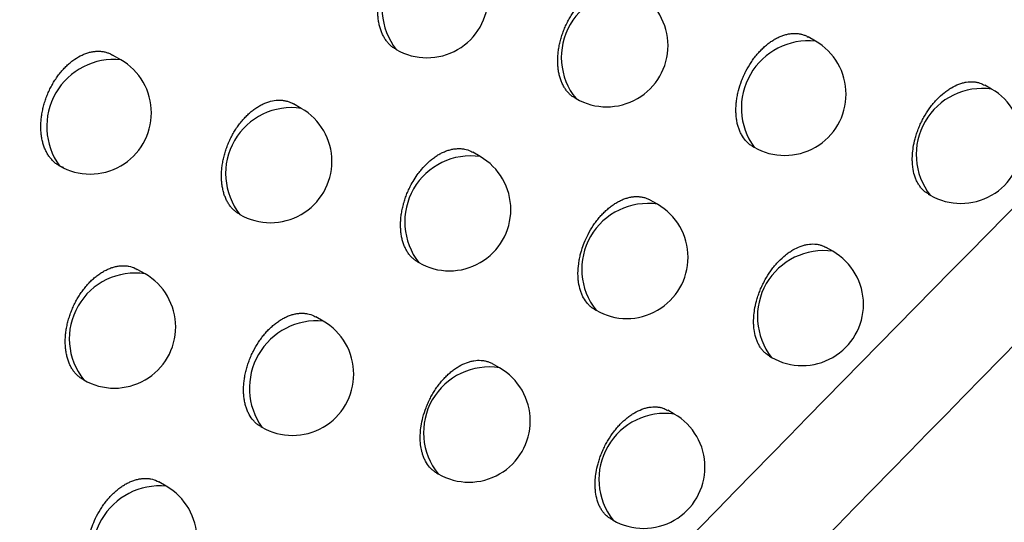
# Model space of a CAD drawing. Header units: millimetres. Extents: x -0.41 to 0.79, y -0.23 to 0.59.
# Tile 36 of 83: x 0.60861 to 0.61664, y -0.10004 to -0.09593. Entities that reach past the tile are written whole.
import ezdxf

# ---------------------------------------------------------------- set-up
doc = ezdxf.new("R2010")
doc.units = ezdxf.units.MM

msp = doc.modelspace()

# ---------------------------------------------------------------- linework, layer by layer
at = {"color": 7, "linetype": 'Continuous', "lineweight": 25}
for p, q in [((0.6150993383, -0.096109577), (0.6150406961, -0.0960757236)), ((0.6094346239, -0.0962616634), (0.6093677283, -0.0962230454)), ((0.6165361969, -0.096501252), (0.6164808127, -0.0964692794)), ((0.6131372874, -0.0965732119), (0.6131474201, -0.0965790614)), ((0.6109062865, -0.0966583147), (0.6108423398, -0.0966213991)), ((0.6145862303, -0.0969680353), (0.6145993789, -0.0969756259)), ((0.6123654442, -0.0970514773), (0.6123045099, -0.0970163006)), ((0.6160200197, -0.0973579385), (0.6160362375, -0.0973673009)), ((0.6138109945, -0.0974405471), (0.6137531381, -0.0974071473)), ((0.6152417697, -0.0978248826), (0.6151870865, -0.0977933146)), ((0.6118545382, -0.0979112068), (0.6118654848, -0.0979175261)), ((0.6096322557, -0.0980088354), (0.6095692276, -0.0979724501)), ((0.6110848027, -0.0983944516), (0.6110247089, -0.0983597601)), ((0.613297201, -0.0982986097), (0.6133110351, -0.0983065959)), ((0.6147249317, -0.0986811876), (0.6147418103, -0.0986909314)), ((0.6125240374, -0.0987761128), (0.6124669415, -0.098743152)), ((0.6091233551, -0.0988697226), (0.6091322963, -0.0988748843)), ((0.6139488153, -0.099153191), (0.6138948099, -0.0991220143)), ((0.6105731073, -0.0992537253), (0.6105848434, -0.0992605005)), ((0.6120095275, -0.0996337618), (0.6120240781, -0.0996421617)), ((0.6098054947, -0.0997419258), (0.6097462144, -0.099707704)), ((0.6134313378, -0.1000091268), (0.613448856, -0.1000192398))]:
    msp.add_line(p, q, dxfattribs=at)
at = {"color": 9, "linetype": 'Continuous', "lineweight": 25}
for centre, radius, start, end in [((0.6121039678, -0.0958447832), 0.0005381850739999, 81.7157225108, 218.2896540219), ((0.6135625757, -0.096241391), 0.0005351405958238, 80.8818912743, 219.1234852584), ((0.6150436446, -0.0966547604), 0.0005480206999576, 84.167136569, 215.8382399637), ((0.6093788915, -0.0968068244), 0.0005480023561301, 84.1628615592, 215.8425149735), ((0.6164603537, -0.0970348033), 0.0005389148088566, 81.9097269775, 218.0956495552), ((0.6108270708, -0.0971899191), 0.0005374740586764, 81.5245815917, 218.480794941), ((0.6122898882, -0.0975851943), 0.0005390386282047, 81.9424313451, 218.0629451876), ((0.613731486, -0.0979719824), 0.0005373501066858, 81.4910420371, 218.5143344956), ((0.6151659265, -0.0983584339), 0.0005389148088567, 81.9097269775, 218.0956495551), ((0.6095512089, -0.0985393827), 0.0005367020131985, 81.3146044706, 218.6907720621), ((0.6110341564, -0.0989425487), 0.0005504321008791, 84.720633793, 215.2847427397), ((0.6124386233, -0.0993041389), 0.0005348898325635, 80.8113587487, 219.194017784), ((0.6138729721, -0.0996867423), 0.0005389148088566, 81.9097269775, 218.0956495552), ((0.6097528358, -0.1002888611), 0.000549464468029, 84.5005220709, 215.5048544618)]:
    msp.add_arc(centre, radius, start, end, dxfattribs=at)
at = {"color": 7, "linetype": 'Continuous', "lineweight": 25}
for centre, radius, start, end in [((0.6133973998, -0.096146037), 0.0005, 0, 60.0026882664), ((0.6119315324, -0.0957452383), 0.0005, 240.0026882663, 0), ((0.6148493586, -0.0965426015), 0.0005000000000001, 0, 60.0026882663), ((0.6133973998, -0.096146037), 0.0005, 240.0026882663, 0), ((0.6091846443, -0.0966946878), 0.0005, 0, 60.0026882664), ((0.6162862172, -0.0969342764), 0.0005, 0, 60.0026882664), ((0.6148493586, -0.0965426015), 0.0005000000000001, 240.0026882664, 0), ((0.6106563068, -0.0970913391), 0.0005000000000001, 0, 60.0026882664), ((0.6091846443, -0.0966946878), 0.0005, 240.0026882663, 0), ((0.6162862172, -0.0969342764), 0.0005, 240.0026882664, 0), ((0.6121154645, -0.0974845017), 0.0005000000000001, 0, 60.0026882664), ((0.6106563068, -0.0970913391), 0.0005000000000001, 240.0026882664, 0), ((0.6135610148, -0.0978735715), 0.0005000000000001, 0, 60.0026882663), ((0.6121154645, -0.0974845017), 0.0005000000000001, 240.0026882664, 0), ((0.6135610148, -0.0978735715), 0.0005000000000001, 240.0026882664, 0), ((0.61499179, -0.098257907), 0.0005000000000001, 360, 60.0026882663), ((0.609382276, -0.0984418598), 0.0005000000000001, 0, 60.0026882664), ((0.61499179, -0.098257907), 0.0005000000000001, 240.0026882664, 360), ((0.609382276, -0.0984418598), 0.0005000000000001, 240.0026882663, 0), ((0.6108348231, -0.098827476), 0.0005, 0, 60.0026882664), ((0.6108348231, -0.098827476), 0.0005, 240.0026882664, 0), ((0.6122740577, -0.0992091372), 0.0005000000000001, 0, 60.0026882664), ((0.6136988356, -0.0995862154), 0.0005000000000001, 0, 60.0026882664), ((0.6122740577, -0.0992091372), 0.0005000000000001, 240.0026882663, 0), ((0.6136988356, -0.0995862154), 0.0005000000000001, 240.0026882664, 0), ((0.609555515, -0.1001749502), 0.0005000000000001, 0, 60.0026882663)]:
    msp.add_arc(centre, radius, start, end, dxfattribs=at)
for points, knots in [([(0.6033176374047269, -0.0992173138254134), (0.6056910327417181, -0.0966855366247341), (0.6080870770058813, -0.0942001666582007), (0.6129229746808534, -0.0893303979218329), (0.615363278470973, -0.0869456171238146), (0.6202929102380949, -0.0822785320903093), (0.6227823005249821, -0.0799962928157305), (0.6278062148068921, -0.0755440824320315), (0.6303413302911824, -0.0733727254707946), (0.6329035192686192, -0.0712588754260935)], [0, 0, 0, 0, 0.25, 0.25, 0.5, 0.5, 0.75, 0.75, 1, 1, 1, 1]), ([(0.6116746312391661, -0.0961737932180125), (0.611669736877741, -0.0961710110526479), (0.6116566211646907, -0.0961635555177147), (0.6116370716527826, -0.0961478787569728), (0.6116162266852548, -0.0961273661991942), (0.61159751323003, -0.0961039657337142), (0.6115808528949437, -0.0960779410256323), (0.6115662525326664, -0.0960490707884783), (0.6115540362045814, -0.0960178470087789), (0.6115443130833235, -0.0959846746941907), (0.6115370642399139, -0.0959496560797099), (0.6115323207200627, -0.0959125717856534), (0.6115302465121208, -0.0958741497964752), (0.6115308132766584, -0.0958348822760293), (0.6115339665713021, -0.0957948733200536), (0.6115397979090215, -0.0957538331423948), (0.6115482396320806, -0.0957126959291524), (0.6115591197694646, -0.0956719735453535), (0.6115723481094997, -0.0956317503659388), (0.6115881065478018, -0.0955916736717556), (0.6116060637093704, -0.0955527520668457), (0.6116259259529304, -0.095515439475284), (0.6116475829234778, -0.095479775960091), (0.6116713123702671, -0.0954454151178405), (0.6116965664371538, -0.0954132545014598), (0.6117229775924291, -0.0953836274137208), (0.6117504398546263, -0.0953565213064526), (0.611779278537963, -0.095331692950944), (0.6118088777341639, -0.0953097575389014), (0.611838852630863, -0.0952909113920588), (0.6118690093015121, -0.0952751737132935), (0.6118996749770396, -0.0952624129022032), (0.611940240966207, -0.0952498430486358), (0.6119804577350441, -0.0952437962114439), (0.6120192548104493, -0.0952444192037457), (0.6120476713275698, -0.0952482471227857), (0.612074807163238, -0.0952554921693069), (0.6120977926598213, -0.0952642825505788), (0.6121111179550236, -0.095272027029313), (0.6121164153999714, -0.0952751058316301)], [0, 0, 0, 0, 0.0160871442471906, 0.0431096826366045, 0.0703264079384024, 0.0968442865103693, 0.1235442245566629, 0.1508166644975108, 0.1782862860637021, 0.2049900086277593, 0.2318783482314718, 0.2593490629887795, 0.2870211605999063, 0.313771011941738, 0.3407075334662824, 0.368234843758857, 0.3959672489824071, 0.4225930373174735, 0.4494060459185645, 0.4768126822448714, 0.5044258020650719, 0.530806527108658, 0.5573731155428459, 0.5845286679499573, 0.611888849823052, 0.638015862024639, 0.6643260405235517, 0.6912149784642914, 0.718304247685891, 0.7443821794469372, 0.770642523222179, 0.7971848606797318, 0.8241129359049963, 0.8762811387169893, 0.9030388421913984, 0.9299895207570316, 0.9561984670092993, 0.9825867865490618, 0.9999999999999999, 0.9999999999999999, 0.9999999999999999, 0.9999999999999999]), ([(0.6131379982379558, -0.0965719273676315), (0.6131328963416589, -0.0965695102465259), (0.6131193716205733, -0.0965631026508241), (0.6131003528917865, -0.0965469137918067), (0.6130798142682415, -0.0965267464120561), (0.613061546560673, -0.0965034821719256), (0.6130453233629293, -0.0964776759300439), (0.6130311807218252, -0.0964490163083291), (0.6130194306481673, -0.0964180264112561), (0.6130101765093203, -0.0963851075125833), (0.6130033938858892, -0.0963503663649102), (0.6129991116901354, -0.0963135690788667), (0.6129974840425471, -0.0962754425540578), (0.6129984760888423, -0.0962364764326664), (0.6130020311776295, -0.0961967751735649), (0.6130082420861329, -0.096156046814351), (0.6130170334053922, -0.0961152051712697), (0.613028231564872, -0.0960747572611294), (0.613041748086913, -0.0960347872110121), (0.6130577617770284, -0.0959949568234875), (0.6130759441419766, -0.0959562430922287), (0.6130960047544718, -0.095919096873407), (0.6131178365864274, -0.0958835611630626), (0.6131417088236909, -0.0958493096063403), (0.6131754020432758, -0.0958066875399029), (0.6132118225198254, -0.0957685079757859), (0.6132500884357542, -0.0957356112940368), (0.6132796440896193, -0.0957136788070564), (0.6133096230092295, -0.0956947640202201), (0.6133397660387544, -0.0956789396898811), (0.6133703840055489, -0.0956660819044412), (0.6134008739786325, -0.0956565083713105), (0.613430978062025, -0.0956502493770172), (0.6134604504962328, -0.0956472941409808), (0.6134895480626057, -0.0956476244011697), (0.6135269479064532, -0.0956527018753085), (0.6135593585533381, -0.0956626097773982), (0.6135802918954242, -0.0956747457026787), (0.6135853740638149, -0.095677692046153)], [0, 0, 0, 0, 0.0163822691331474, 0.0434280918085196, 0.0706691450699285, 0.0971605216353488, 0.1238341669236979, 0.1510812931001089, 0.1785260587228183, 0.205167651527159, 0.231993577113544, 0.2594009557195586, 0.2870093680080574, 0.3136886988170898, 0.3405540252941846, 0.3680076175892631, 0.3956652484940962, 0.4222445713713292, 0.4490103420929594, 0.4763667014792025, 0.503928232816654, 0.5303088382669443, 0.556874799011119, 0.5840275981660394, 0.6113840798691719, 0.6640627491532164, 0.6908050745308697, 0.717941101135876, 0.7440931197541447, 0.7704280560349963, 0.7970458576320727, 0.8240506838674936, 0.8502299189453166, 0.8765908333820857, 0.9032320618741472, 0.9302564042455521, 0.983067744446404, 1, 1, 1, 1]), ([(0.614586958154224, -0.0969667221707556), (0.6145817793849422, -0.0969642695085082), (0.6145683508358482, -0.0969579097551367), (0.6145495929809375, -0.0969418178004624), (0.6145229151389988, -0.0969152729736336), (0.6145003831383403, -0.0968824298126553), (0.6144822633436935, -0.0968447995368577), (0.6144709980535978, -0.0968140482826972), (0.6144622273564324, -0.0967813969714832), (0.6144559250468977, -0.0967469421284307), (0.6144521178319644, -0.0967104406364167), (0.6144509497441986, -0.0966726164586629), (0.6144523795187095, -0.0966339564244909), (0.6144563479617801, -0.0965945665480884), (0.6144629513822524, -0.0965541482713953), (0.614475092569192, -0.0965003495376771), (0.614492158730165, -0.0964465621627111), (0.6145137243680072, -0.0963941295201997), (0.6145381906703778, -0.0963429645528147), (0.6145666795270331, -0.0962942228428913), (0.6145984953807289, -0.096249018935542), (0.6146239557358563, -0.0962170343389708), (0.6146506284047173, -0.0961874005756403), (0.6146782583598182, -0.0961602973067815), (0.6147071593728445, -0.0961354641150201), (0.6147367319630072, -0.0961134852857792), (0.6147667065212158, -0.0960944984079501), (0.6147968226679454, -0.0960785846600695), (0.614827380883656, -0.0960656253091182), (0.6148577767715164, -0.0960559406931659), (0.6148877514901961, -0.0960495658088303), (0.6149170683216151, -0.0960464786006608), (0.6149459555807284, -0.0960467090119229), (0.6149738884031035, -0.0960502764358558), (0.6150005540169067, -0.0960572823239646), (0.61502281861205, -0.0960657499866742), (0.6150355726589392, -0.0960732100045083), (0.6150404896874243, -0.0960760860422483)], [0, 0, 0, 0, 0.0168708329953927, 0.0437460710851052, 0.0710081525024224, 0.1240751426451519, 0.1512969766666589, 0.1787168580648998, 0.2052993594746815, 0.2320659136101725, 0.2594130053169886, 0.2869607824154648, 0.313573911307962, 0.3403723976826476, 0.3677567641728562, 0.3953441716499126, 0.448555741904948, 0.4758653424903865, 0.5033788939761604, 0.5564744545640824, 0.5834294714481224, 0.6107829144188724, 0.6370970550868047, 0.6635963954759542, 0.6903829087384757, 0.7175629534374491, 0.7437841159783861, 0.7701886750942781, 0.7968769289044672, 0.8239534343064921, 0.850196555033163, 0.876622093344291, 0.9033293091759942, 0.9304216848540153, 0.956790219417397, 0.9833414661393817, 1, 1, 1, 1]), ([(0.6089686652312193, -0.0971426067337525), (0.608967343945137, -0.0971421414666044), (0.6089572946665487, -0.0971386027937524), (0.6089390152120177, -0.0971305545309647), (0.6089147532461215, -0.0971161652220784), (0.6088918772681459, -0.0970984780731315), (0.6088708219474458, -0.0970777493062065), (0.6088518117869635, -0.0970542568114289), (0.6088348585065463, -0.097028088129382), (0.6088199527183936, -0.0969990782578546), (0.6088074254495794, -0.0969676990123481), (0.608797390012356, -0.096934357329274), (0.6087898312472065, -0.0968991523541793), (0.6087847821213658, -0.0968618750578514), (0.6087824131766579, -0.0968232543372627), (0.6087827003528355, -0.0967837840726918), (0.6087855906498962, -0.0967435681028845), (0.6087911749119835, -0.096702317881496), (0.6087993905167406, -0.0966609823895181), (0.6088100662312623, -0.0966200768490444), (0.6088231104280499, -0.0965796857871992), (0.6088387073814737, -0.0965394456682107), (0.6088565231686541, -0.0965003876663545), (0.6088762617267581, -0.0964629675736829), (0.6088978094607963, -0.0964272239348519), (0.6089214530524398, -0.0963927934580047), (0.6089466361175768, -0.0963605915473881), (0.6089729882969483, -0.0963309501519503), (0.609000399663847, -0.0963038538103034), (0.6090292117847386, -0.0962790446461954), (0.6090684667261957, -0.0962499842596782), (0.6091089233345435, -0.0962268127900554), (0.6091496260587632, -0.0962099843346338), (0.6091802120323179, -0.0962005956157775), (0.6092104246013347, -0.0961945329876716), (0.6092401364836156, -0.0961917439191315), (0.609269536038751, -0.0961922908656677), (0.6092980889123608, -0.0961961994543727), (0.6093253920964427, -0.0962035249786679), (0.6093486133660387, -0.0962124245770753), (0.6093621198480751, -0.0962202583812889), (0.6093675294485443, -0.0962233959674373)], [0, 0, 0, 0, 0.0038201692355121, 0.0290549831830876, 0.0544623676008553, 0.08041112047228, 0.1065457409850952, 0.1320440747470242, 0.157717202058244, 0.183939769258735, 0.2103514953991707, 0.2360525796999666, 0.2619312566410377, 0.2883701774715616, 0.315002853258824, 0.3407532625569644, 0.3666835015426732, 0.3931831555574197, 0.4198806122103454, 0.4454945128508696, 0.4712888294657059, 0.4976556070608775, 0.5242216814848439, 0.5495680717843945, 0.5750933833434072, 0.6011860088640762, 0.6274758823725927, 0.6525466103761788, 0.6777933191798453, 0.7035962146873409, 0.7295916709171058, 0.7797346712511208, 0.8051858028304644, 0.83100667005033, 0.8559579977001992, 0.8810807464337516, 0.9067413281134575, 0.9325865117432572, 0.9577454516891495, 0.9830762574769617, 1, 1, 1, 1]), ([(0.6160205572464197, -0.0973570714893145), (0.6160079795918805, -0.0973493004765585), (0.615987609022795, -0.0973367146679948), (0.6159641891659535, -0.0973119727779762), (0.6159466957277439, -0.0972892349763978), (0.6159314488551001, -0.0972638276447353), (0.6159182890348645, -0.0972356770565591), (0.6159039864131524, -0.0971951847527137), (0.6158945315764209, -0.0971504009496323), (0.6158901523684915, -0.0971024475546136), (0.6158895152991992, -0.0970680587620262), (0.615891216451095, -0.0970265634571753), (0.6158971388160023, -0.0969740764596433), (0.6159092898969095, -0.0969172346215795), (0.6159241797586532, -0.0968671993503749), (0.61593831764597, -0.0968277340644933), (0.615954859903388, -0.0967884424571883), (0.615973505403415, -0.0967501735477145), (0.6160008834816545, -0.0967009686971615), (0.616031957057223, -0.0966545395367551), (0.6160659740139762, -0.0966121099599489), (0.6161016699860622, -0.09657263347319), (0.6161396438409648, -0.0965378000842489), (0.6161789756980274, -0.0965085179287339), (0.6162189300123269, -0.0964830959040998), (0.6162595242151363, -0.096463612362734), (0.6162997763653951, -0.0964505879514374), (0.6163395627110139, -0.0964419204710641), (0.616378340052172, -0.0964397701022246), (0.6164150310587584, -0.0964444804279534), (0.616447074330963, -0.0964521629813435), (0.6164675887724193, -0.0964633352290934), (0.6164802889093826, -0.0964702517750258)], [0, 0, 0, 0, 0.0440358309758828, 0.0713197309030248, 0.0978585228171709, 0.1245819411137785, 0.1515908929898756, 0.1789907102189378, 0.2323850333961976, 0.2594861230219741, 0.2869815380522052, 0.3069400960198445, 0.3472341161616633, 0.3950875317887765, 0.4216848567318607, 0.4484693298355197, 0.4755443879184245, 0.5030180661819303, 0.5295238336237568, 0.5830777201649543, 0.6104325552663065, 0.6368151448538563, 0.6901186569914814, 0.7173431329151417, 0.7436550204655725, 0.7968128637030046, 0.8239588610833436, 0.8502871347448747, 0.9034753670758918, 0.9306332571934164, 0.9570562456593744, 1, 1, 1, 1]), ([(0.6103985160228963, -0.0975193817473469), (0.6103936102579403, -0.097516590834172), (0.6103805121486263, -0.0975091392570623), (0.6103610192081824, -0.0974934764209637), (0.6103402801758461, -0.0974730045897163), (0.610321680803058, -0.0974496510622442), (0.6103051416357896, -0.0974236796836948), (0.6102906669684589, -0.0973948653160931), (0.610278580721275, -0.0973637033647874), (0.6102689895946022, -0.0973305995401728), (0.6102618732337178, -0.0972956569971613), (0.6102572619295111, -0.0972586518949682), (0.6102553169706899, -0.097220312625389), (0.610256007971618, -0.0971811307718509), (0.610259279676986, -0.0971412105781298), (0.610265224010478, -0.0971002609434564), (0.6102737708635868, -0.0970592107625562), (0.6102847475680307, -0.0970185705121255), (0.6102980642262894, -0.0969784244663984), (0.6103139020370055, -0.0969384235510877), (0.6103319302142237, -0.0968995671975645), (0.6103518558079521, -0.096862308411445), (0.6103735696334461, -0.0968266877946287), (0.6103973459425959, -0.0967923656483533), (0.6104226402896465, -0.0967602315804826), (0.6104491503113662, -0.096730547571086), (0.6104766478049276, -0.096703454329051), (0.6105055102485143, -0.0966786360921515), (0.6105350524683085, -0.0966567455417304), (0.6105650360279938, -0.0966378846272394), (0.6105951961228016, -0.0966221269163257), (0.6106258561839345, -0.0966093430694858), (0.6106664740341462, -0.0965967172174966), (0.6107066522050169, -0.0965906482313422), (0.6107453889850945, -0.0965912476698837), (0.61077368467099, -0.0965950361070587), (0.6108007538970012, -0.0966022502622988), (0.6108236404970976, -0.0966109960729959), (0.6108368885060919, -0.096618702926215), (0.6108421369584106, -0.0966217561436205)], [0, 0, 0, 0, 0.0161863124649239, 0.0432165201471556, 0.0704412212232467, 0.0969525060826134, 0.1236459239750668, 0.1509121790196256, 0.178375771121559, 0.2050618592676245, 0.2319324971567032, 0.2593853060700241, 0.2870394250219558, 0.3137679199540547, 0.3406828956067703, 0.3681879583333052, 0.3958978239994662, 0.4225081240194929, 0.4493054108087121, 0.4766954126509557, 0.5042915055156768, 0.5306699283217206, 0.5572340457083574, 0.5843864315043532, 0.6117431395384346, 0.637882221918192, 0.6643979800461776, 0.6911052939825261, 0.7182063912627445, 0.744305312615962, 0.7705867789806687, 0.7971504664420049, 0.824100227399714, 0.8764970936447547, 0.9030879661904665, 0.9300604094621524, 0.9562801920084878, 0.9826795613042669, 1, 1, 1, 1]), ([(0.611855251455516, -0.097909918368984), (0.6118501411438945, -0.0979074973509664), (0.6118366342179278, -0.097901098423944), (0.6118176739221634, -0.0978849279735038), (0.6117972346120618, -0.097864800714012), (0.6117790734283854, -0.0978415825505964), (0.6117629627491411, -0.0978158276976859), (0.6117489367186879, -0.0977872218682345), (0.6117373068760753, -0.0977562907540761), (0.6117281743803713, -0.0977234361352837), (0.6117215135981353, -0.0976887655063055), (0.6117173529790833, -0.0976520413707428), (0.6117158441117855, -0.0976139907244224), (0.6117169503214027, -0.0975751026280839), (0.6117206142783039, -0.0975354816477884), (0.61172692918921, -0.0974948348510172), (0.6117358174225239, -0.0974540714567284), (0.6117471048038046, -0.0974136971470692), (0.611760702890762, -0.0973737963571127), (0.6117767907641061, -0.0973340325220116), (0.611798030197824, -0.0972890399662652), (0.6118256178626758, -0.0972398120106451), (0.6118568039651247, -0.097193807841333), (0.611894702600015, -0.0971459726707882), (0.6119311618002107, -0.0971078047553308), (0.6119694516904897, -0.0970749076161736), (0.6119990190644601, -0.0970529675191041), (0.6120290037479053, -0.0970340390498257), (0.6120591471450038, -0.0970181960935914), (0.6120897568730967, -0.0970053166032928), (0.6121202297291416, -0.0969957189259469), (0.6121503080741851, -0.0969894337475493), (0.6121797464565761, -0.0969864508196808), (0.6122088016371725, -0.0969867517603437), (0.6122461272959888, -0.0969917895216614), (0.6122784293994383, -0.0970016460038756), (0.612299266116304, -0.0970137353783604), (0.6123043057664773, -0.0970166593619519)], [0, 0, 0, 0, 0.0164647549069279, 0.0435175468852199, 0.0707658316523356, 0.0972521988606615, 0.1239208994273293, 0.1511633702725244, 0.1786036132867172, 0.2052310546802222, 0.2320427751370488, 0.2594357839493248, 0.2870297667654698, 0.3136920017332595, 0.3405400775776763, 0.3679758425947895, 0.395615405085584, 0.4221826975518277, 0.4489362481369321, 0.4762796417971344, 0.5038278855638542, 0.5435394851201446, 0.5838940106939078, 0.6112486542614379, 0.663949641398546, 0.6907030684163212, 0.7178501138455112, 0.7440207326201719, 0.7703743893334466, 0.797011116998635, 0.8240351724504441, 0.8502323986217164, 0.8766115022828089, 0.9032712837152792, 0.9303147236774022, 0.9831456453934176, 1, 1, 1, 1]), ([(0.6132974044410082, -0.0982982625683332), (0.6132924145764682, -0.098295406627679), (0.6132795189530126, -0.0982880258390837), (0.6132605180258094, -0.0982725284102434), (0.6132340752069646, -0.0982458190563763), (0.6132116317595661, -0.0982131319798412), (0.6131936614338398, -0.0981755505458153), (0.6131788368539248, -0.0981347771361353), (0.6131688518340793, -0.0980897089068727), (0.6131639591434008, -0.098041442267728), (0.613162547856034, -0.0979913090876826), (0.6131663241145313, -0.0979388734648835), (0.6131751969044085, -0.097885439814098), (0.6131836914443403, -0.0978482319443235), (0.6131959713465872, -0.0978046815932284), (0.6132146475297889, -0.097751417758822), (0.6132454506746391, -0.0976837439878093), (0.6132793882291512, -0.0976258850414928), (0.6133112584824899, -0.0975807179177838), (0.6133367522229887, -0.0975487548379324), (0.6133634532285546, -0.0975191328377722), (0.6133911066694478, -0.097492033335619), (0.6134200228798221, -0.0974671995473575), (0.6134496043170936, -0.0974452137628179), (0.6134795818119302, -0.0974262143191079), (0.6135096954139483, -0.0974102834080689), (0.6135402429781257, -0.0973973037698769), (0.6135706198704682, -0.0973875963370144), (0.6136005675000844, -0.0973811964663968), (0.6136298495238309, -0.0973780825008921), (0.6136586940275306, -0.0973782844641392), (0.6136865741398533, -0.0973818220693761), (0.6137131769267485, -0.0973887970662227), (0.6137353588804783, -0.0973972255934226), (0.6137480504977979, -0.0974046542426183), (0.6137529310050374, -0.0974075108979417)], [0, 0, 0, 0, 0.0169667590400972, 0.0438482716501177, 0.0711170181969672, 0.1241773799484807, 0.1513961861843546, 0.1788131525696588, 0.2320948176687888, 0.2594310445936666, 0.2869679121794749, 0.340307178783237, 0.3676779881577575, 0.3952516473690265, 0.4151889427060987, 0.4554421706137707, 0.5032531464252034, 0.5563493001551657, 0.5833043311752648, 0.6106574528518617, 0.6369818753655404, 0.6634914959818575, 0.6902882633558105, 0.7174785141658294, 0.7437159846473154, 0.770136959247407, 0.7968418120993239, 0.8239351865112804, 0.8501939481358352, 0.8766352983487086, 0.9033586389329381, 0.9304676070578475, 0.9568447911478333, 0.9834048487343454, 1, 1, 1, 1]), ([(0.6147254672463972, -0.0986803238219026), (0.614712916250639, -0.0986725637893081), (0.6146925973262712, -0.0986600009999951), (0.6146692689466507, -0.0986352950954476), (0.6146518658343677, -0.0986125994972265), (0.6146367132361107, -0.0985872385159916), (0.614623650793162, -0.0985591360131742), (0.6146094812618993, -0.0985187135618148), (0.6146001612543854, -0.0984740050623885), (0.6145959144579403, -0.0984261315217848), (0.6145953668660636, -0.0983917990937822), (0.6145971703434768, -0.0983503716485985), (0.61460321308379, -0.0982979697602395), (0.6146154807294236, -0.0982412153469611), (0.6146304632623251, -0.0981912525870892), (0.6146446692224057, -0.0981518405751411), (0.6146612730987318, -0.0981126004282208), (0.6146799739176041, -0.0980743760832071), (0.6147074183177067, -0.098025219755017), (0.6147385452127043, -0.0979788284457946), (0.6147726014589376, -0.0979364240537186), (0.6148083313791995, -0.0978969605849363), (0.6148463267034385, -0.0978621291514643), (0.6148856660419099, -0.097832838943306), (0.6149256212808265, -0.0978074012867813), (0.6149662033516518, -0.0977878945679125), (0.6150064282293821, -0.0977748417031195), (0.6150461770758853, -0.09776614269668), (0.6150849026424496, -0.0977639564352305), (0.6151215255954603, -0.0977686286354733), (0.6151534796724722, -0.0977762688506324), (0.6151739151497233, -0.097787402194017), (0.6151865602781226, -0.0977942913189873)], [0, 0, 0, 0, 0.0440900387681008, 0.0713777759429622, 0.0979126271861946, 0.1246321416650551, 0.1516372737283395, 0.1790334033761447, 0.2324082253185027, 0.2594994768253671, 0.2869849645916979, 0.3069349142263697, 0.3472114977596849, 0.3950439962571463, 0.4216332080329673, 0.4484094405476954, 0.4754760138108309, 0.5029408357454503, 0.5294457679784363, 0.582997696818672, 0.6103511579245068, 0.636740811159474, 0.6900584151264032, 0.7172898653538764, 0.7436135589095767, 0.7967952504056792, 0.8239534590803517, 0.8502928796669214, 0.903503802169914, 0.9306735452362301, 0.9571019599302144, 1, 1, 1, 1]), ([(0.6091240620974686, -0.0988684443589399), (0.6091189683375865, -0.0988660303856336), (0.6091053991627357, -0.0988595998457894), (0.6090862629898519, -0.098843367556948), (0.609065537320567, -0.098823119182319), (0.6090470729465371, -0.0987997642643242), (0.6090306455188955, -0.0987738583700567), (0.6090162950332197, -0.0987450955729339), (0.609004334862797, -0.0987139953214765), (0.6089948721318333, -0.0986809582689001), (0.6089878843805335, -0.0986460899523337), (0.6089834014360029, -0.0986091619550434), (0.6089815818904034, -0.0985709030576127), (0.6089823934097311, -0.0985318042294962), (0.6089857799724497, -0.0984919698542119), (0.6089918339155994, -0.0984511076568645), (0.609000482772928, -0.098410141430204), (0.6090115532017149, -0.0983695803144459), (0.6090249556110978, -0.0983295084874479), (0.6090408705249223, -0.0982895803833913), (0.6090589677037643, -0.0982507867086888), (0.6090789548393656, -0.0982135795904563), (0.6091007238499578, -0.0981780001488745), (0.6091245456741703, -0.0981437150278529), (0.6091499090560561, -0.0981115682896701), (0.6091764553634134, -0.0980819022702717), (0.6092039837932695, -0.0980548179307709), (0.6092328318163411, -0.0980300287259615), (0.6092623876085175, -0.0980081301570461), (0.6092923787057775, -0.0979892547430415), (0.6093225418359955, -0.0979734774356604), (0.6093531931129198, -0.0979606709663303), (0.6093837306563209, -0.0979511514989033), (0.6094138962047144, -0.0979449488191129), (0.6094434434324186, -0.0979420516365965), (0.6094726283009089, -0.0979424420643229), (0.6095101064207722, -0.0979475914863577), (0.6095427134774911, -0.0979575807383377), (0.6095638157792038, -0.0979697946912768), (0.6095690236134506, -0.0979728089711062)], [0, 0, 0, 0, 0.0162500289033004, 0.0432881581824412, 0.0705210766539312, 0.0970267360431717, 0.1237146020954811, 0.1509756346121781, 0.1784341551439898, 0.2051042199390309, 0.2319587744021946, 0.2593953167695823, 0.2870331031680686, 0.3137421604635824, 0.3406375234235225, 0.368122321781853, 0.3958116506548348, 0.4224081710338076, 0.4491914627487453, 0.4765666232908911, 0.5041475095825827, 0.5305246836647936, 0.5570873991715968, 0.5842377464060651, 0.6115921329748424, 0.6378392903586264, 0.6642716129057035, 0.6909911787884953, 0.7181044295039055, 0.7442240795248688, 0.7705264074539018, 0.7971111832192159, 0.8240823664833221, 0.8502329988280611, 0.8765649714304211, 0.9031766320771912, 0.9301704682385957, 0.9827667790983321, 1, 1, 1, 1]), ([(0.6105738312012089, -0.0992524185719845), (0.6105686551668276, -0.0992499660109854), (0.6105551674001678, -0.0992435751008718), (0.6105362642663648, -0.0992274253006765), (0.6105092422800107, -0.0992006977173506), (0.6104864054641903, -0.0991676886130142), (0.6104679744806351, -0.0991298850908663), (0.6104564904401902, -0.0990990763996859), (0.6104474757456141, -0.0990662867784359), (0.6104409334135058, -0.099031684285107), (0.6104368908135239, -0.0989950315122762), (0.6104354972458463, -0.0989570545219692), (0.6104367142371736, -0.0989182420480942), (0.610440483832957, -0.098878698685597), (0.6104468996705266, -0.0988381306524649), (0.610455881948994, -0.098797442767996), (0.6104672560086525, -0.0987571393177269), (0.6104809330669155, -0.0987173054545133), (0.6104970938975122, -0.0986776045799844), (0.6105213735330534, -0.098626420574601), (0.6105497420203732, -0.0985775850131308), (0.6105814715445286, -0.0985323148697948), (0.6106069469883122, -0.0985002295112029), (0.6106335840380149, -0.0984705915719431), (0.6106611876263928, -0.0984435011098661), (0.6106900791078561, -0.0984186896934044), (0.6107196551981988, -0.09839674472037), (0.6107496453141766, -0.0983778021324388), (0.6107797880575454, -0.0983619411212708), (0.6108103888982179, -0.0983490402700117), (0.6108408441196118, -0.0983394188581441), (0.6108708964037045, -0.0983331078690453), (0.6109003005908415, -0.0983300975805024), (0.6109293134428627, -0.0983303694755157), (0.6109665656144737, -0.098335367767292), (0.6109987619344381, -0.0983451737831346), (0.6110195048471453, -0.0983572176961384), (0.6110245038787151, -0.098360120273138)], [0, 0, 0, 0, 0.0167321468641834, 0.0436008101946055, 0.070855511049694, 0.1241463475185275, 0.1511919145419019, 0.1786274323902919, 0.2052411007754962, 0.2320389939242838, 0.2594180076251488, 0.2869979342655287, 0.3136436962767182, 0.3404751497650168, 0.3678937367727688, 0.395515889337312, 0.4220715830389, 0.4488133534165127, 0.4761442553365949, 0.5036797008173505, 0.5565759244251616, 0.5837254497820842, 0.611078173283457, 0.6373695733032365, 0.6638461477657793, 0.6906098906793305, 0.7177671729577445, 0.7439551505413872, 0.7703262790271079, 0.7969806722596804, 0.824022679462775, 0.8502366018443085, 0.8766325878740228, 0.9033095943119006, 0.9303707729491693, 0.9832193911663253, 1, 1, 1, 1]), ([(0.6120097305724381, -0.09963341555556), (0.6120047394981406, -0.099630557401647), (0.6119918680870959, -0.0996231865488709), (0.6119729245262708, -0.0996077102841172), (0.6119465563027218, -0.0995810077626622), (0.611924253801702, -0.0995483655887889), (0.6119064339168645, -0.099510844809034), (0.6118963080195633, -0.0994827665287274), (0.6118866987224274, -0.0994477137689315), (0.6118785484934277, -0.0994016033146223), (0.6118759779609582, -0.0993520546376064), (0.6118777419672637, -0.0993007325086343), (0.6118833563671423, -0.099248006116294), (0.6118979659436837, -0.0991776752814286), (0.6119185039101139, -0.0991139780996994), (0.6119402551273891, -0.099061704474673), (0.611958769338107, -0.099023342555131), (0.6119791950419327, -0.0989863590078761), (0.6120013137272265, -0.0989510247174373), (0.6120253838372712, -0.0989169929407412), (0.6120509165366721, -0.0988850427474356), (0.612077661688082, -0.0988554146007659), (0.612105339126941, -0.0988283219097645), (0.6121342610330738, -0.09880349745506), (0.6121638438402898, -0.0987815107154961), (0.6122038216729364, -0.0987561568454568), (0.6122444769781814, -0.098736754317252), (0.6122848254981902, -0.0987238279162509), (0.6123247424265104, -0.0987152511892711), (0.612363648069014, -0.0987132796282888), (0.6124006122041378, -0.0987179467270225), (0.6124271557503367, -0.0987248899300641), (0.612449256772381, -0.0987332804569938), (0.6124618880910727, -0.0987406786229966), (0.6124667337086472, -0.0987435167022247)], [0, 0, 0, 0, 0.0170291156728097, 0.0439161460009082, 0.0711907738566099, 0.124435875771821, 0.1514590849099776, 0.1788728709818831, 0.1988350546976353, 0.2391345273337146, 0.286989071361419, 0.3069713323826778, 0.3473134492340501, 0.3952248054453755, 0.4485973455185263, 0.4756920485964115, 0.5031864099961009, 0.5296645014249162, 0.5563293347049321, 0.5832841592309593, 0.6106367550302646, 0.6369945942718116, 0.6635381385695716, 0.6902960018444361, 0.7174956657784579, 0.7437719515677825, 0.7968578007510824, 0.8239668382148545, 0.8502635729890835, 0.9033875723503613, 0.930511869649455, 0.9568968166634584, 0.9834647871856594, 1, 1, 1, 1]), ([(0.6134318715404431, -0.1000082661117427), (0.6134193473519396, -0.1000005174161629), (0.6133990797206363, -0.0999879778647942), (0.6133758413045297, -0.099963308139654), (0.6133585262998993, -0.0999406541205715), (0.6133434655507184, -0.0999153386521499), (0.6133304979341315, -0.0998872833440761), (0.6133164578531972, -0.0998469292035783), (0.6133072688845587, -0.0998022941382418), (0.613303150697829, -0.0997544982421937), (0.6133026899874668, -0.0997202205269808), (0.6133045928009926, -0.0996788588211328), (0.6133107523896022, -0.0996265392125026), (0.6133231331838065, -0.0995698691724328), (0.6133382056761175, -0.0995199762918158), (0.613352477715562, -0.0994806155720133), (0.6133691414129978, -0.0994414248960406), (0.6133878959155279, -0.099403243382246), (0.6134154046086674, -0.0993541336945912), (0.6134465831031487, -0.0993077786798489), (0.6134806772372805, -0.0992653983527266), (0.6135164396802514, -0.0992259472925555), (0.6135544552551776, -0.099191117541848), (0.6135938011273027, -0.0991618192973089), (0.6136337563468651, -0.0991363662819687), (0.613674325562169, -0.0991168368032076), (0.6137145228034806, -0.0991037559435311), (0.6137542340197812, -0.0990950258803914), (0.6137929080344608, -0.099092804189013), (0.6138294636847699, -0.0990974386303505), (0.6138613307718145, -0.0991050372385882), (0.6138816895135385, -0.099116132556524), (0.6138942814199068, -0.0991229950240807)], [0, 0, 0, 0, 0.0441407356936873, 0.0714320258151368, 0.097963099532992, 0.1246788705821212, 0.1516803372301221, 0.1790729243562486, 0.2324292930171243, 0.2595112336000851, 0.2869873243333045, 0.3069291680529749, 0.3471893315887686, 0.395002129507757, 0.4215837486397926, 0.4483522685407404, 0.4754108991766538, 0.5028674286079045, 0.5293716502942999, 0.5829218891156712, 0.6102741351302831, 0.6366705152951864, 0.6900015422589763, 0.7172396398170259, 0.7435744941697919, 0.7967787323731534, 0.8239484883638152, 0.850298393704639, 0.9035306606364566, 0.9307115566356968, 0.9571450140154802, 1, 1, 1, 1]), ([(0.6092937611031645, -0.1005994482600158), (0.6092885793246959, -0.100596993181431), (0.6092751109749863, -0.1005906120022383), (0.6092562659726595, -0.1005744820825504), (0.609229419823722, -0.1005478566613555), (0.6092067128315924, -0.1005149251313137), (0.6091884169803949, -0.1004772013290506), (0.6091770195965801, -0.1004463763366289), (0.6091681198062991, -0.1004136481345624), (0.6091616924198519, -0.1003791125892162), (0.6091577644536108, -0.1003425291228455), (0.6091564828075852, -0.1003046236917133), (0.6091578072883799, -0.1002658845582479), (0.6091616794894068, -0.1002264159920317), (0.6091681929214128, -0.1001859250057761), (0.6091765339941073, -0.1001485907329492), (0.6091886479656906, -0.1001049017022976), (0.6092071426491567, -0.1000514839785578), (0.6092377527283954, -0.0999836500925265), (0.6092715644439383, -0.0999256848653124), (0.6093033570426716, -0.0998804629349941), (0.6093288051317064, -0.0998484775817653), (0.6093554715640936, -0.0998188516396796), (0.6093830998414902, -0.0997917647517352), (0.6094120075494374, -0.0997669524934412), (0.6094415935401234, -0.0997450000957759), (0.6094715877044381, -0.0997260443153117), (0.6095017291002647, -0.0997101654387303), (0.6095323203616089, -0.0996972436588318), (0.6095627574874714, -0.0996875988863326), (0.6095927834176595, -0.0996812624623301), (0.6096221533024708, -0.09967822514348), (0.609651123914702, -0.0996784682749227), (0.6096883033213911, -0.099683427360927), (0.6097203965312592, -0.0996931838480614), (0.6097410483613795, -0.0997051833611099), (0.609746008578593, -0.0997080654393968)], [0, 0, 0, 0, 0.0168055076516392, 0.043680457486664, 0.0709418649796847, 0.1240326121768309, 0.1512662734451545, 0.1786979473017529, 0.2052992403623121, 0.23208471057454, 0.2594511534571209, 0.2870184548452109, 0.3136493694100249, 0.3404658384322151, 0.3678689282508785, 0.3954753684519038, 0.4154263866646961, 0.4557077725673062, 0.5035535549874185, 0.5566446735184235, 0.5835977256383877, 0.610949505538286, 0.6372515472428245, 0.6637387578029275, 0.6905131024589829, 0.7176809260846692, 0.7438860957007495, 0.7702745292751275, 0.7969464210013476, 0.8240062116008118, 0.85023661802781, 0.8766492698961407, 0.9033432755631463, 0.930421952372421, 0.9832885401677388, 1, 1, 1, 1])]:
    msp.add_open_spline(points, degree=3, knots=knots, dxfattribs=at)
for points in [[(0.6225335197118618, -0.0916197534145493), (0.616238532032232, -0.0978804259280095), (0.6099922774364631, -0.104307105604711), (0.603801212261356, -0.1109038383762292)], [(0.6030577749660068, -0.112861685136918), (0.6092977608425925, -0.1061766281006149), (0.6156018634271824, -0.0996573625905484), (0.6219572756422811, -0.0933070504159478)]]:
    msp.add_open_spline(points, degree=3, dxfattribs=at)

doc.saveas('drawing.dxf')
